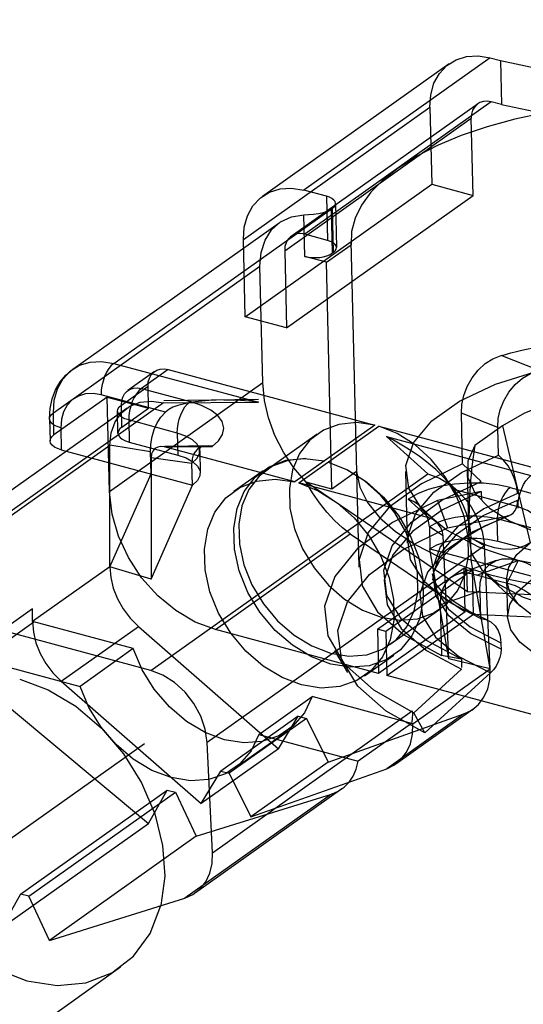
# Model space of a CAD drawing. Header units: millimetres. Extents: x 6 to 414, y 7 to 290.
# Tile 16 of 256: x 111.992 to 112.197, y 76.075 to 76.475. Entities that reach past the tile are written whole.
import ezdxf

# ---------------------------------------------------------------- set-up
doc = ezdxf.new("R2010")
doc.units = ezdxf.units.MM
doc.header["$LTSCALE"] = 23.1
doc.linetypes.add('DASHED', pattern=[0.2, 0.1, -0.1])
doc.layers.get('0').update_dxf_attribs({"linetype": 'CONTINUOUS'})

msp = doc.modelspace()

# ---------------------------------------------------------------- linework, layer by layer
at = {"color": 4, "linetype": 'DASHED'}
msp.add_line((119.57922, 81.52619), (111.48209, 75.78331), dxfattribs=at)
at = {"color": 6, "linetype": 'Continuous'}
for p, q in [((112.09051, 76.40341), (112.1664, 76.45723)), ((112.18312, 76.45961), (112.10723, 76.40579)), ((112.18312, 76.45961), (112.18732, 76.45848)), ((112.18732, 76.45848), (112.25886, 76.44353)), ((112.18732, 76.45848), (112.18774, 76.44058)), ((112.18354, 76.44171), (112.10766, 76.38789)), ((112.18774, 76.44058), (112.18354, 76.44171)), ((112.08267, 76.3857), (112.15855, 76.43952)), ((112.10208, 76.38709), (112.17797, 76.44091)), ((112.15855, 76.43952), (112.15929, 76.40819)), ((112.18774, 76.44058), (112.25928, 76.42562)), ((112.09947, 76.38119), (112.17535, 76.43501)), ((112.17609, 76.40368), (112.17535, 76.43501)), ((112.08341, 76.35437), (112.15929, 76.40819)), ((112.11647, 76.40331), (112.10723, 76.40579)), ((112.15929, 76.40819), (112.17609, 76.40368)), ((112.10021, 76.34986), (112.17609, 76.40368)), ((112.11647, 76.40331), (112.1169, 76.38541)), ((112.02997, 76.33539), (112.11886, 76.39843)), ((112.11832, 76.39805), (112.11874, 76.38015)), ((112.11928, 76.38053), (112.11886, 76.39843)), ((112.12014, 76.40043), (112.12056, 76.38252)), ((112.10768, 76.37887), (112.10728, 76.3958)), ((112.01325, 76.333), (112.09726, 76.39259)), ((112.08341, 76.35437), (112.08267, 76.3857)), ((112.1169, 76.38541), (112.10766, 76.38789)), ((112.09947, 76.38119), (112.10021, 76.34986)), ((112.11651, 76.37651), (112.12651, 76.3836)), ((112.12644, 76.3849), (112.12958, 76.2525)), ((112.11651, 76.37651), (112.10768, 76.37887)), ((112.11928, 76.38053), (112.11874, 76.38015)), ((112.0054, 76.31529), (112.08941, 76.37488)), ((112.09054, 76.32743), (112.08941, 76.37488)), ((112.11869, 76.2843), (112.11651, 76.37651)), ((112.10021, 76.34986), (112.08341, 76.35437)), ((112.20298, 76.33249), (112.1875, 76.33856)), ((112.02997, 76.33539), (112.08877, 76.31961)), ((112.0465, 76.33207), (112.03566, 76.32438)), ((112.05207, 76.33286), (112.04123, 76.32517)), ((112.05207, 76.33286), (112.13614, 76.3103)), ((112.09054, 76.32743), (112.02821, 76.28323)), ((112.03304, 76.31847), (112.04388, 76.32616)), ((112.04123, 76.32517), (112.06097, 76.31987)), ((112.0441, 76.31721), (112.04388, 76.32616)), ((112.02729, 76.32172), (112.00561, 76.30634)), ((112.05092, 76.31557), (112.02476, 76.32259)), ((112.02729, 76.32172), (112.0441, 76.31721)), ((112.02821, 76.28323), (112.02729, 76.32172)), ((112.03534, 76.31724), (111.9226, 76.23728)), ((112.05021, 76.31936), (111.93747, 76.2394)), ((112.03326, 76.30952), (112.03304, 76.31847)), ((112.03326, 76.30952), (112.0441, 76.31721)), ((112.05021, 76.31936), (112.08877, 76.31961)), ((112.08877, 76.32065), (112.05024, 76.32017)), ((112.00561, 76.30634), (112.0054, 76.31529)), ((112.03166, 76.30703), (112.03145, 76.31598)), ((112.18617, 76.30935), (112.17138, 76.31518)), ((112.17187, 76.29459), (112.17138, 76.31518)), ((112.00381, 76.3128), (112.00402, 76.30385)), ((112.00838, 76.3092), (112.00859, 76.30024)), ((112.05577, 76.30708), (112.03602, 76.31238)), ((112.03602, 76.31238), (112.03624, 76.30342)), ((112.13614, 76.3103), (112.10356, 76.28725)), ((112.10525, 76.2868), (112.13771, 76.30988)), ((112.13771, 76.30988), (112.22177, 76.28732)), ((112.18807, 76.31), (112.17687, 76.30206)), ((112.18644, 76.29807), (112.18617, 76.30935)), ((112.18807, 76.31), (112.19929, 76.26251)), ((112.05577, 76.30708), (112.05598, 76.29813)), ((112.11268, 76.30664), (112.09208, 76.29203)), ((112.14086, 76.30563), (112.19967, 76.28985)), ((112.14086, 76.30563), (112.15774, 76.2905)), ((111.91562, 76.22214), (112.02836, 76.3021)), ((112.02834, 76.25271), (112.02836, 76.3021)), ((112.04493, 76.29939), (112.02836, 76.3021)), ((112.03624, 76.30342), (112.05598, 76.29813)), ((112.05064, 76.30145), (112.06992, 76.30158)), ((112.10357, 76.28725), (112.05064, 76.30145)), ((112.06993, 76.30188), (112.05066, 76.30166)), ((112.00859, 76.30024), (112.06194, 76.28593)), ((112.04514, 76.29044), (112.04493, 76.29939)), ((112.04517, 76.29714), (112.04515, 76.24774)), ((112.04517, 76.29714), (112.06173, 76.29488)), ((112.06492, 76.29986), (112.06513, 76.29091)), ((112.06194, 76.28593), (112.06173, 76.29488)), ((112.17187, 76.29459), (112.17936, 76.28731)), ((112.02834, 76.25271), (112.04514, 76.29044)), ((112.045, 76.21054), (112.15774, 76.2905)), ((112.07876, 76.28338), (112.09069, 76.29184)), ((112.1287, 76.2914), (112.11869, 76.2843)), ((112.14867, 76.29138), (112.14935, 76.26229)), ((112.17366, 76.29197), (112.17434, 76.26333)), ((112.04515, 76.24774), (112.06194, 76.28593)), ((112.15817, 76.2726), (112.10524, 76.2868)), ((112.11869, 76.2843), (112.10819, 76.28712)), ((112.17385, 76.24253), (112.10819, 76.28712)), ((112.19119, 76.28493), (112.21093, 76.27964)), ((112.17946, 76.2833), (112.16162, 76.27972)), ((112.19446, 76.27705), (112.1683, 76.28407)), ((112.17946, 76.2833), (112.17954, 76.27996)), ((112.14973, 76.28016), (112.15817, 76.2726)), ((112.16012, 76.27189), (112.15274, 76.27905)), ((112.16162, 76.27972), (112.16573, 76.26854)), ((112.19422, 76.27983), (112.1943, 76.2765)), ((112.16573, 76.26854), (112.19024, 76.27343)), ((112.16391, 76.26527), (112.15834, 76.26896)), ((112.15834, 76.26896), (112.15855, 76.26)), ((112.20572, 76.26684), (112.18598, 76.27214)), ((112.18619, 76.26318), (112.18598, 76.27214)), ((112.07127, 76.22719), (112.12615, 76.26611)), ((112.12615, 76.26611), (112.17288, 76.23438)), ((112.16629, 76.21523), (112.16391, 76.26527)), ((112.1807, 76.26122), (112.06796, 76.18126)), ((112.1807, 76.26122), (112.17514, 76.26445)), ((112.17535, 76.2555), (112.17514, 76.26445)), ((112.18307, 76.21119), (112.1807, 76.26122)), ((112.18619, 76.26318), (112.20594, 76.25789)), ((112.15855, 76.26), (112.2119, 76.24569)), ((112.16629, 76.21523), (112.15855, 76.26)), ((112.16936, 76.24955), (112.18569, 76.25538)), ((112.18307, 76.21119), (112.17535, 76.2555)), ((112.17762, 76.24934), (112.19444, 76.25531)), ((112.19444, 76.25531), (112.18981, 76.24607)), ((112.02834, 76.25271), (111.9969, 76.23041)), ((112.04515, 76.24774), (112.02834, 76.25271)), ((112.13721, 76.22729), (112.17246, 76.25228)), ((112.17582, 76.25138), (112.14058, 76.22639)), ((112.17246, 76.25228), (112.17364, 76.25148)), ((112.17288, 76.23438), (112.17246, 76.25228)), ((112.17364, 76.25148), (112.17582, 76.25138)), ((112.17385, 76.24253), (112.17364, 76.25148)), ((112.17624, 76.23348), (112.17582, 76.25138)), ((112.19537, 76.23663), (112.1814, 76.24966)), ((112.18971, 76.24757), (112.19008, 76.23235)), ((112.16275, 76.23719), (112.17882, 76.24292)), ((112.29469, 76.23707), (112.17385, 76.24253)), ((112.17882, 76.24292), (112.17908, 76.23164)), ((112.045, 76.21054), (111.93747, 76.2394)), ((112.16275, 76.23719), (112.16323, 76.2166)), ((111.9969, 76.23559), (111.9156, 76.17793)), ((111.9969, 76.23041), (111.9969, 76.23559)), ((112.17288, 76.23438), (112.13764, 76.20938)), ((112.141, 76.20848), (112.17624, 76.23348)), ((112.16301, 76.23568), (112.14241, 76.22107)), ((112.17624, 76.23348), (112.26224, 76.22959)), ((111.97575, 76.21491), (111.99743, 76.23029)), ((112.03789, 76.21944), (111.99743, 76.23029)), ((112.00857, 76.20615), (112.04, 76.22844)), ((112.04, 76.22844), (112.09692, 76.17872)), ((112.13764, 76.20938), (112.07127, 76.22719)), ((112.14058, 76.22639), (112.13721, 76.22729)), ((112.13721, 76.22729), (112.13764, 76.20938)), ((112.14058, 76.22639), (112.141, 76.20848)), ((112.18744, 76.22185), (112.18752, 76.21852)), ((112.03789, 76.21944), (112.01621, 76.20406)), ((112.12521, 76.20969), (112.11989, 76.21866)), ((111.97575, 76.21491), (112.01621, 76.20406)), ((112.13199, 76.20834), (112.14391, 76.21679)), ((112.17137, 76.21509), (112.16323, 76.2166)), ((112.18307, 76.21119), (112.16629, 76.21523)), ((112.17137, 76.21509), (112.17144, 76.21176)), ((112.15164, 76.18889), (112.18307, 76.21119)), ((112.15206, 76.19337), (112.17146, 76.21108)), ((112.18317, 76.20953), (112.15651, 76.18522)), ((112.00857, 76.20615), (112.06548, 76.15642)), ((112.20737, 76.19067), (112.141, 76.20848)), ((112.08897, 76.18453), (112.11065, 76.19991)), ((112.15164, 76.18891), (112.11065, 76.19991)), ((111.98749, 76.19544), (112.04407, 76.14832)), ((112.07009, 76.13646), (112.15139, 76.19413)), ((112.11714, 76.17329), (112.17242, 76.19291)), ((112.17242, 76.19291), (112.14098, 76.17061)), ((112.17612, 76.19483), (112.14468, 76.17253)), ((112.15651, 76.18522), (112.15206, 76.19337)), ((112.10498, 76.19194), (112.07355, 76.16965)), ((112.10834, 76.19104), (112.07691, 76.16875)), ((112.09692, 76.17872), (112.10498, 76.19194)), ((112.10498, 76.19194), (112.10834, 76.19104)), ((112.10834, 76.19104), (112.11714, 76.17329)), ((112.1511, 76.18906), (112.12942, 76.17368)), ((112.07887, 76.17066), (112.10055, 76.18604)), ((112.07008, 76.13647), (112.06796, 76.18126)), ((112.08897, 76.18453), (112.12942, 76.17368)), ((112.09692, 76.17872), (112.06548, 76.15642)), ((112.11714, 76.17329), (112.0857, 76.151)), ((112.06548, 76.15642), (112.07355, 76.16965)), ((112.07355, 76.16965), (112.07691, 76.16875)), ((112.0857, 76.151), (112.14098, 76.17061)), ((112.07691, 76.16875), (112.0857, 76.151)), ((111.99206, 76.11965), (112.05169, 76.16193)), ((111.99542, 76.11875), (112.05505, 76.16103)), ((112.04407, 76.14832), (112.05169, 76.16193)), ((112.05169, 76.16193), (112.05505, 76.16103)), ((112.05505, 76.16103), (112.0634, 76.14314)), ((112.12275, 76.1624), (112.06313, 76.12011)), ((112.11847, 76.16029), (112.05884, 76.118)), ((112.0634, 76.14314), (112.11847, 76.16029)), ((111.98445, 76.10604), (112.04407, 76.14832)), ((112.0634, 76.14314), (112.00378, 76.10085)), ((111.99206, 76.11965), (111.98445, 76.10604)), ((111.99542, 76.11875), (111.99206, 76.11965)), ((112.00378, 76.10085), (111.99542, 76.11875)), ((112.00378, 76.10085), (112.05884, 76.118)), ((112.03274, 76.08988), (111.49072, 75.70545))]:
    msp.add_line(p, q, dxfattribs=at)
for points in [[(112.15855, 76.43952), (112.15891, 76.44461), (112.16021, 76.44924), (112.16241, 76.45325), (112.16548, 76.45653), (112.1692, 76.45884), (112.17348, 76.46015), (112.17815, 76.46042), (112.18312, 76.45961)], [(112.18354, 76.44171), (112.18191, 76.44198), (112.18036, 76.44189), (112.17893, 76.44146), (112.17766, 76.44068), (112.17665, 76.43961), (112.17592, 76.43828), (112.17548, 76.43674), (112.17535, 76.43501)], [(112.20466, 76.43704), (112.19313, 76.43461), (112.18183, 76.43155), (112.17129, 76.42798), (112.16193, 76.42408), (112.15322, 76.41963), (112.1456, 76.4148)], [(112.1456, 76.4148), (112.13954, 76.41), (112.13458, 76.40497), (112.13076, 76.39976), (112.12813, 76.39444), (112.12671, 76.38904), (112.12651, 76.3836)], [(112.08267, 76.3857), (112.08302, 76.39079), (112.08433, 76.39542), (112.08653, 76.39943), (112.0896, 76.40271), (112.09332, 76.40502), (112.0976, 76.40633), (112.10226, 76.4066), (112.10723, 76.40579)], [(112.11886, 76.39843), (112.11957, 76.39907), (112.12, 76.39974), (112.12014, 76.40044), (112.11996, 76.40114), (112.11948, 76.40179), (112.11872, 76.40238), (112.11772, 76.4029), (112.11647, 76.40331)], [(112.10728, 76.3958), (112.10913, 76.39587), (112.11115, 76.39604), (112.11323, 76.39631), (112.11521, 76.39673), (112.11695, 76.39732), (112.11832, 76.39805)], [(112.08941, 76.37488), (112.08987, 76.38049), (112.09147, 76.38552), (112.09416, 76.38974), (112.0978, 76.39295), (112.10222, 76.39501), (112.10728, 76.3958)], [(112.10766, 76.38789), (112.10603, 76.38816), (112.10447, 76.38807), (112.10304, 76.38764), (112.10178, 76.38686), (112.10077, 76.38579), (112.10003, 76.38446), (112.09959, 76.38292), (112.09947, 76.38119)], [(112.11928, 76.38053), (112.12, 76.38116), (112.12043, 76.38184), (112.12056, 76.38253), (112.12038, 76.38323), (112.1199, 76.38389), (112.11915, 76.38448), (112.11814, 76.38499), (112.1169, 76.38541)], [(112.10768, 76.37887), (112.10907, 76.37858), (112.11057, 76.37842), (112.11213, 76.37839), (112.11371, 76.3785), (112.11519, 76.37874), (112.11656, 76.3791), (112.11775, 76.37957), (112.11874, 76.38015)], [(112.1875, 76.33856), (112.18931, 76.33906), (112.19151, 76.33965), (112.19373, 76.34021), (112.19598, 76.34076), (112.19787, 76.34119), (112.2004, 76.34175)], [(112.17138, 76.31518), (112.17158, 76.31874), (112.17235, 76.32232), (112.17374, 76.32601), (112.17569, 76.32954), (112.17817, 76.33267), (112.18105, 76.33531), (112.18413, 76.33726), (112.1875, 76.33856)], [(112.00381, 76.3128), (112.00402, 76.31701), (112.00484, 76.32097), (112.00622, 76.32459), (112.00812, 76.32784), (112.01049, 76.33066), (112.01325, 76.333)], [(112.0054, 76.31529), (112.00576, 76.32038), (112.00706, 76.32502), (112.00926, 76.32903), (112.01233, 76.3323), (112.01606, 76.33461), (112.02033, 76.33592), (112.025, 76.33619), (112.02997, 76.33539)], [(112.02997, 76.33539), (112.02892, 76.33447), (112.02792, 76.33325), (112.027, 76.33176), (112.0262, 76.33005), (112.02556, 76.32822), (112.02509, 76.32633), (112.02482, 76.32444), (112.02476, 76.32259)], [(112.04388, 76.32616), (112.044, 76.32786), (112.04444, 76.3294), (112.04517, 76.33074), (112.04619, 76.33183), (112.04744, 76.3326), (112.04886, 76.33304), (112.05042, 76.33313), (112.05207, 76.33286)], [(112.19444, 76.25531), (112.1784, 76.26073), (112.16514, 76.26767), (112.15553, 76.27576), (112.14999, 76.28463), (112.14877, 76.2939), (112.1519, 76.30316), (112.15927, 76.31201), (112.17054, 76.32006), (112.18522, 76.32697), (112.20298, 76.33249)], [(112.18617, 76.30935), (112.18638, 76.31293), (112.18718, 76.31652), (112.18862, 76.32021), (112.19063, 76.32371), (112.19321, 76.3268), (112.1962, 76.32939), (112.19944, 76.33127), (112.20298, 76.33249)], [(112.03304, 76.31847), (112.03316, 76.32017), (112.0336, 76.32172), (112.03433, 76.32305), (112.03535, 76.32414), (112.03659, 76.32491), (112.03802, 76.32535), (112.03958, 76.32544), (112.04123, 76.32517)], [(112.04123, 76.32517), (112.04018, 76.32425), (112.03918, 76.32303), (112.03827, 76.32155), (112.03746, 76.31983), (112.03682, 76.31801), (112.03636, 76.31611), (112.03609, 76.31422), (112.03602, 76.31238)], [(112.10819, 76.28712), (112.10324, 76.29295), (112.09898, 76.29932), (112.0955, 76.3061), (112.09286, 76.31327), (112.09121, 76.32035), (112.09054, 76.32743)], [(112.28772, 76.32147), (112.27521, 76.32409), (112.26169, 76.32557), (112.24767, 76.32583), (112.23344, 76.32484), (112.22004, 76.32267), (112.20774, 76.31941), (112.19699, 76.31516), (112.18807, 76.31)], [(112.02476, 76.32259), (112.0215, 76.32313), (112.01839, 76.32296), (112.01553, 76.32209), (112.013, 76.32054), (112.01099, 76.31839), (112.00951, 76.31573), (112.00863, 76.31265), (112.00838, 76.3092)], [(112.02836, 76.3021), (112.0289, 76.30712), (112.0305, 76.31157), (112.03307, 76.31525), (112.03649, 76.31798), (112.04068, 76.31964), (112.04529, 76.3201), (112.05021, 76.31936)], [(112.03602, 76.31238), (112.0345, 76.31289), (112.03323, 76.31352), (112.03228, 76.31427), (112.03167, 76.3151), (112.03145, 76.31595), (112.03161, 76.31682), (112.03214, 76.31767), (112.03304, 76.31847)], [(112.07159, 76.32042), (112.0686, 76.32029), (112.06576, 76.32008), (112.06307, 76.31977), (112.06054, 76.31938), (112.05817, 76.31888), (112.05595, 76.31832), (112.05397, 76.3176), (112.05228, 76.31666), (112.05092, 76.31557)], [(112.05577, 76.30708), (112.05583, 76.30889), (112.05609, 76.31078), (112.05655, 76.31267), (112.0572, 76.31453), (112.058, 76.31622), (112.05891, 76.31771), (112.05991, 76.31894), (112.06097, 76.31987)], [(112.06992, 76.30158), (112.0726, 76.30395), (112.07421, 76.30648), (112.0747, 76.30909), (112.07403, 76.31171), (112.07225, 76.31416), (112.06941, 76.31639), (112.06564, 76.31831), (112.06097, 76.31987)], [(112.08877, 76.31961), (112.08503, 76.31999), (112.08144, 76.32025), (112.078, 76.3204), (112.07472, 76.32046)], [(112.00838, 76.3092), (112.00685, 76.30971), (112.00559, 76.31034), (112.00464, 76.31109), (112.00403, 76.31192), (112.00381, 76.31277), (112.00396, 76.31364), (112.0045, 76.31449), (112.0054, 76.31529)], [(112.04493, 76.29939), (112.04503, 76.30259), (112.04551, 76.30563), (112.04637, 76.30853), (112.04757, 76.3112), (112.04909, 76.31353), (112.05092, 76.31557)], [(112.03326, 76.30952), (112.03236, 76.30873), (112.03182, 76.30789), (112.03166, 76.30702), (112.03188, 76.30614), (112.03248, 76.30533), (112.03342, 76.30459), (112.03468, 76.30395), (112.03624, 76.30342)], [(112.13614, 76.3103), (112.12871, 76.31131), (112.12155, 76.31059), (112.1152, 76.30821), (112.10973, 76.30418), (112.10555, 76.2988), (112.10269, 76.29215), (112.10137, 76.28457), (112.10163, 76.27654), (112.10347, 76.26815), (112.10673, 76.26003), (112.11141, 76.25225), (112.11723, 76.2453), (112.12384, 76.23956), (112.13117, 76.2351), (112.13877, 76.23222)], [(112.13877, 76.23222), (112.14622, 76.23104), (112.15344, 76.23157), (112.15987, 76.23379), (112.16545, 76.23766), (112.16977, 76.2429), (112.17277, 76.24944), (112.17425, 76.25694), (112.17416, 76.26492), (112.17248, 76.27331), (112.16936, 76.28146), (112.16482, 76.28931), (112.1591, 76.29636), (112.15257, 76.30222), (112.14529, 76.30683), (112.13771, 76.30988)], [(112.00859, 76.30024), (112.00707, 76.30075), (112.0058, 76.30139), (112.00485, 76.30213), (112.00424, 76.30296), (112.00402, 76.30382), (112.00418, 76.30469), (112.00471, 76.30554), (112.00561, 76.30634)], [(112.06173, 76.29488), (112.06371, 76.2967), (112.06476, 76.29865), (112.06483, 76.30063), (112.06388, 76.30259), (112.062, 76.30435), (112.05927, 76.30587), (112.05577, 76.30708)], [(112.1683, 76.28407), (112.16663, 76.28619), (112.16487, 76.28827), (112.16295, 76.29027), (112.1609, 76.29219), (112.15876, 76.29405), (112.15652, 76.29586), (112.15417, 76.29762), (112.15173, 76.29933), (112.14918, 76.30099), (112.14652, 76.30259), (112.14375, 76.30415), (112.14086, 76.30563)], [(112.05064, 76.30145), (112.04914, 76.30163), (112.04784, 76.3014), (112.04671, 76.30074), (112.04584, 76.29976), (112.04534, 76.29857), (112.04517, 76.29714)], [(112.06992, 76.30158), (112.06829, 76.30185), (112.06673, 76.30176), (112.0653, 76.30133), (112.06404, 76.30055), (112.06303, 76.29948), (112.06229, 76.29815), (112.06185, 76.29661), (112.06173, 76.29488)], [(112.06492, 76.29986), (112.06499, 76.30072), (112.06517, 76.30131), (112.06531, 76.30161), (112.06529, 76.30159), (112.06499, 76.30129), (112.06434, 76.30078)], [(112.17687, 76.30206), (112.17402, 76.29561), (112.17403, 76.28898), (112.17699, 76.28253), (112.18278, 76.27653), (112.19117, 76.27121), (112.20182, 76.26678), (112.21432, 76.26341), (112.22818, 76.26124), (112.24284, 76.26035), (112.25773, 76.26078), (112.27226, 76.26251), (112.28586, 76.26547), (112.298, 76.26955)], [(112.05598, 76.29813), (112.05943, 76.29694), (112.06217, 76.29542), (112.06407, 76.29366), (112.06503, 76.29171), (112.06498, 76.28972), (112.06395, 76.28777), (112.06194, 76.28593)], [(112.17908, 76.23164), (112.16583, 76.23858), (112.15622, 76.24667), (112.15068, 76.25554), (112.14945, 76.26481), (112.15268, 76.27422), (112.16012, 76.28306), (112.17145, 76.2911), (112.18644, 76.29807)], [(112.19416, 76.28249), (112.19387, 76.2853), (112.19314, 76.28811), (112.19192, 76.29103), (112.19033, 76.29379), (112.18852, 76.2961), (112.18644, 76.29807)], [(112.11828, 76.21313), (112.11035, 76.21612), (112.1026, 76.22082), (112.0956, 76.22687), (112.08942, 76.2342), (112.08453, 76.24228), (112.08099, 76.25101), (112.07902, 76.25988), (112.07873, 76.26837), (112.0801, 76.2764), (112.08303, 76.28335), (112.0875, 76.28916), (112.09316, 76.29338), (112.09996, 76.29599), (112.10753, 76.29677), (112.11548, 76.29571)], [(112.10805, 76.2967), (112.1009, 76.29597), (112.09456, 76.29357), (112.08909, 76.28953), (112.08492, 76.28415), (112.08208, 76.27748), (112.08078, 76.27003), (112.08105, 76.26187), (112.08289, 76.25348), (112.08617, 76.24535), (112.09085, 76.23758), (112.09658, 76.23074), (112.1033, 76.22491), (112.11051, 76.22052), (112.11817, 76.21761)], [(112.11717, 76.29526), (112.12508, 76.29209), (112.13278, 76.28723), (112.1397, 76.28105), (112.14576, 76.2736), (112.15051, 76.26546), (112.1539, 76.25669), (112.15569, 76.24783), (112.15581, 76.23938), (112.15427, 76.23144), (112.15117, 76.22461), (112.14656, 76.21895), (112.14078, 76.21489), (112.13388, 76.21247), (112.12626, 76.21188), (112.11828, 76.21313)], [(112.17187, 76.29459), (112.15507, 76.28648), (112.14195, 76.27693), (112.13348, 76.26665), (112.12972, 76.25573), (112.13097, 76.24497), (112.13721, 76.23446), (112.14797, 76.22498), (112.16323, 76.2166)], [(112.34849, 76.29345), (112.34537, 76.28434), (112.33801, 76.27549), (112.32674, 76.26744), (112.31206, 76.26053), (112.2946, 76.25508), (112.27514, 76.25132), (112.25452, 76.24941), (112.23364, 76.24944), (112.21341, 76.25141), (112.19444, 76.25531)], [(112.11817, 76.21761), (112.12562, 76.21643), (112.13284, 76.21696), (112.13927, 76.21918), (112.14486, 76.22305), (112.14917, 76.22829), (112.15218, 76.23484), (112.15364, 76.2422), (112.15356, 76.25031), (112.15189, 76.2587), (112.14876, 76.26685), (112.14422, 76.2747), (112.13861, 76.28164), (112.13197, 76.28761), (112.12482, 76.29216)], [(112.1287, 76.2914), (112.13004, 76.28511), (112.13316, 76.2788), (112.138, 76.27273), (112.14449, 76.26701), (112.15253, 76.26171), (112.16228, 76.25679)], [(112.15774, 76.2905), (112.1624, 76.28874), (112.16629, 76.28644), (112.16979, 76.28361), (112.17286, 76.28038), (112.17532, 76.27705), (112.17728, 76.27366), (112.17876, 76.27032), (112.17978, 76.26711), (112.18042, 76.26402), (112.1807, 76.26122)], [(112.1695, 76.28388), (112.16759, 76.28567), (112.16559, 76.28762), (112.16348, 76.28972)], [(112.19446, 76.27705), (112.19452, 76.27887), (112.19479, 76.28076), (112.19525, 76.28265), (112.1959, 76.28451), (112.19669, 76.2862), (112.1976, 76.28769), (112.1986, 76.28891), (112.19967, 76.28985)], [(112.10635, 76.20468), (112.09843, 76.20767), (112.09067, 76.21236), (112.08367, 76.21841), (112.0775, 76.22575), (112.07261, 76.23382), (112.06906, 76.24255), (112.0671, 76.25142), (112.0668, 76.25992), (112.06817, 76.26794), (112.0711, 76.27489), (112.07557, 76.2807), (112.08124, 76.28493), (112.08804, 76.28753), (112.0956, 76.28832), (112.10356, 76.28725)], [(112.10525, 76.2868), (112.11315, 76.28363), (112.12086, 76.27877), (112.12777, 76.27259), (112.13384, 76.26514), (112.13858, 76.257), (112.14197, 76.24824), (112.14376, 76.23937), (112.14389, 76.23092), (112.14234, 76.22299), (112.13925, 76.21615), (112.13464, 76.21049), (112.12885, 76.20643), (112.12195, 76.20401), (112.11433, 76.20342), (112.10635, 76.20468)], [(112.12615, 76.26611), (112.12293, 76.26857), (112.11975, 76.2715), (112.11664, 76.27487), (112.11366, 76.27864), (112.11083, 76.28274), (112.10819, 76.28712)], [(112.17137, 76.21509), (112.15723, 76.22268), (112.14699, 76.23147), (112.14109, 76.24107), (112.13981, 76.25127), (112.14322, 76.26129), (112.15113, 76.27087), (112.16345, 76.27975), (112.17936, 76.28731)], [(112.19119, 76.28493), (112.18599, 76.28603), (112.18036, 76.28664), (112.17453, 76.28675), (112.16861, 76.28634), (112.16303, 76.28544), (112.15791, 76.28408), (112.15344, 76.28231), (112.14973, 76.28016)], [(112.19119, 76.28493), (112.19014, 76.28402), (112.18914, 76.28279), (112.18823, 76.28131), (112.18742, 76.27959), (112.18678, 76.27777), (112.18632, 76.27587), (112.18605, 76.27398), (112.18598, 76.27214)], [(112.07127, 76.22719), (112.06309, 76.23024), (112.05518, 76.23487), (112.04785, 76.24091), (112.04126, 76.24827), (112.0359, 76.25642), (112.03184, 76.26516), (112.02924, 76.27416), (112.02821, 76.28323)], [(112.17946, 76.2833), (112.16365, 76.2758), (112.15148, 76.26708), (112.14346, 76.25752), (112.13991, 76.24733), (112.1411, 76.2373), (112.14689, 76.22768), (112.15723, 76.21873), (112.17146, 76.21108)], [(112.19416, 76.28249), (112.18044, 76.2763), (112.16984, 76.26901), (112.16277, 76.26081), (112.15977, 76.25234), (112.16082, 76.24386), (112.166, 76.23562), (112.17491, 76.22825), (112.18744, 76.22185)], [(112.1683, 76.28407), (112.17026, 76.28101), (112.1719, 76.27783), (112.17325, 76.27447), (112.17426, 76.27107), (112.17488, 76.26774), (112.17514, 76.26445)], [(112.16162, 76.27972), (112.14334, 76.2707), (112.12905, 76.26014), (112.11982, 76.2488), (112.1157, 76.23676), (112.11707, 76.22469), (112.12371, 76.2133), (112.13558, 76.20263), (112.15206, 76.19337)], [(112.15834, 76.26896), (112.158, 76.27135), (112.15711, 76.27373), (112.15573, 76.27595), (112.15396, 76.27784), (112.15191, 76.27927), (112.14973, 76.28016)], [(112.1875, 76.21919), (112.17517, 76.22546), (112.16619, 76.23281), (112.16094, 76.24105), (112.15981, 76.24953), (112.16274, 76.258), (112.16974, 76.26621), (112.18028, 76.27352), (112.19422, 76.27983)], [(112.19024, 76.27343), (112.1914, 76.27383), (112.19238, 76.27453), (112.1932, 76.27556), (112.19381, 76.27683), (112.19414, 76.27825), (112.19422, 76.27983)], [(112.21169, 76.25464), (112.21117, 76.25872), (112.20985, 76.26282), (112.20779, 76.26674), (112.20503, 76.27033), (112.20181, 76.27331), (112.19825, 76.27558), (112.19446, 76.27705)], [(112.19024, 76.27343), (112.17601, 76.26691), (112.16486, 76.25914), (112.15754, 76.25056), (112.15442, 76.24171), (112.15551, 76.23269), (112.16087, 76.22407), (112.17026, 76.21622), (112.18317, 76.20953)], [(112.18598, 76.27214), (112.18199, 76.27294), (112.17766, 76.27333), (112.1732, 76.27327), (112.16877, 76.27277), (112.16473, 76.27185), (112.16121, 76.27057), (112.15834, 76.26896)], [(112.15971, 76.2472), (112.16031, 76.25092), (112.16255, 76.25521), (112.16669, 76.25987), (112.1728, 76.26464), (112.18093, 76.26931), (112.19093, 76.27362)], [(112.16391, 76.26527), (112.16366, 76.26685), (112.16308, 76.26835), (112.1621, 76.26984), (112.16089, 76.27114), (112.15959, 76.27203), (112.15817, 76.2726)], [(112.15651, 76.18522), (112.14077, 76.19395), (112.1292, 76.20416), (112.12257, 76.21528), (112.12116, 76.22687), (112.12502, 76.23844), (112.13399, 76.24953), (112.14772, 76.25969), (112.16573, 76.26854)], [(112.15855, 76.26), (112.16137, 76.2616), (112.16489, 76.26288), (112.16892, 76.26381), (112.17334, 76.26432), (112.1778, 76.26438), (112.18214, 76.264), (112.18619, 76.26318)], [(112.17438, 76.2648), (112.17544, 76.25798), (112.17963, 76.25145), (112.18677, 76.2455), (112.19655, 76.24038), (112.20855, 76.2363), (112.22229, 76.23344), (112.23716, 76.23192), (112.25255, 76.2318), (112.2678, 76.23309), (112.2825, 76.23579)], [(112.19929, 76.26251), (112.19676, 76.26103), (112.19406, 76.2601), (112.19113, 76.25971), (112.18804, 76.25982), (112.18481, 76.26045), (112.18145, 76.26151), (112.17799, 76.26296), (112.17438, 76.2648)], [(112.21718, 76.22592), (112.20801, 76.22899), (112.20042, 76.23282), (112.19472, 76.23726), (112.19106, 76.24224), (112.18972, 76.2474), (112.19066, 76.25261), (112.19386, 76.25769), (112.19929, 76.26251)], [(112.21754, 76.21071), (112.20837, 76.21377), (112.20078, 76.2176), (112.19508, 76.22204), (112.19142, 76.22702), (112.19008, 76.23218), (112.19103, 76.23739), (112.19422, 76.24247), (112.19965, 76.2473), (112.20693, 76.25152), (112.21585, 76.25507), (112.22607, 76.2578), (112.23741, 76.25964), (112.24904, 76.26046), (112.26071, 76.26026), (112.27197, 76.25905), (112.28258, 76.25684)], [(112.16228, 76.25679), (112.16862, 76.2542), (112.17571, 76.25172), (112.18324, 76.24949), (112.19115, 76.24754), (112.1994, 76.24587), (112.20825, 76.24446)], [(112.17882, 76.24292), (112.179, 76.2463), (112.17976, 76.24931), (112.18106, 76.25184), (112.18287, 76.25382), (112.18517, 76.25518), (112.18791, 76.25589), (112.19103, 76.25593), (112.19444, 76.25531)], [(112.21319, 76.23369), (112.21276, 76.23721), (112.21164, 76.24064), (112.2098, 76.24407), (112.20738, 76.24727), (112.20444, 76.25006), (112.2012, 76.25239), (112.19788, 76.25412), (112.19444, 76.25531)], [(112.02834, 76.25271), (112.02869, 76.2484), (112.02974, 76.24402), (112.03146, 76.23971), (112.03378, 76.2356), (112.03664, 76.23182), (112.04, 76.22844)], [(112.18203, 76.23101), (112.17438, 76.23465), (112.16838, 76.2384), (112.16407, 76.24202), (112.16135, 76.24528), (112.16001, 76.24793), (112.15965, 76.24986)], [(112.17762, 76.24934), (112.17446, 76.25003), (112.17158, 76.25005), (112.16892, 76.24936), (112.16664, 76.24802), (112.16487, 76.24598), (112.16361, 76.24342), (112.16292, 76.24051), (112.16275, 76.23719)], [(112.18981, 76.24607), (112.18799, 76.2465), (112.18584, 76.24703), (112.18371, 76.24759), (112.18161, 76.24816), (112.17988, 76.24866), (112.17762, 76.24934)], [(112.20871, 76.22485), (112.20826, 76.22839), (112.20711, 76.23189), (112.2053, 76.23523), (112.20291, 76.2383), (112.20005, 76.24099), (112.19683, 76.24322), (112.19337, 76.24494), (112.18981, 76.24607)], [(111.9969, 76.23043), (111.99725, 76.22613), (111.9983, 76.22175), (112.00001, 76.21744), (112.00233, 76.21333), (112.00519, 76.20954), (112.00857, 76.20615)], [(112.17908, 76.23164), (112.18135, 76.23127), (112.18332, 76.23033), (112.18504, 76.22876), (112.18636, 76.22675), (112.18714, 76.22447), (112.18744, 76.22185)], [(112.07492, 76.18238), (112.06712, 76.18531), (112.05949, 76.18988), (112.05257, 76.19577), (112.04644, 76.20293), (112.04154, 76.21081), (112.03789, 76.21944)], [(112.1875, 76.21919), (112.18741, 76.2175), (112.18704, 76.21579), (112.18638, 76.21402), (112.18549, 76.21233), (112.18442, 76.21084), (112.18317, 76.20953)], [(112.06796, 76.18126), (112.06717, 76.18663), (112.06534, 76.19201), (112.06256, 76.19712), (112.05896, 76.20173), (112.05465, 76.20567), (112.04996, 76.20863), (112.045, 76.21054)], [(112.17242, 76.19291), (112.17562, 76.19448), (112.17834, 76.19676), (112.18051, 76.19966), (112.18205, 76.20309), (112.18291, 76.20695), (112.18307, 76.21119)], [(111.99166, 76.20707), (112.00326, 76.20272), (112.01445, 76.19603), (112.02493, 76.18713), (112.03393, 76.17667), (112.04126, 76.16494), (112.04669, 76.15222), (112.04983, 76.13943), (112.05065, 76.12691), (112.04907, 76.11496)], [(112.05323, 76.167), (112.04544, 76.16993), (112.03781, 76.17451), (112.03089, 76.1804), (112.02476, 76.18755), (112.01986, 76.19544), (112.01621, 76.20406)], [(112.11065, 76.19991), (112.10747, 76.1933), (112.10282, 76.18785), (112.09706, 76.18396), (112.09024, 76.18166), (112.08286, 76.18113), (112.07492, 76.18238)], [(112.15139, 76.19413), (112.15141, 76.19326), (112.15141, 76.1924), (112.15138, 76.19154), (112.15132, 76.1907), (112.15122, 76.18987), (112.1511, 76.18906)], [(112.14098, 76.17061), (112.14418, 76.17219), (112.1469, 76.17446), (112.14907, 76.17736), (112.15061, 76.1808), (112.15148, 76.18466), (112.15164, 76.18891)], [(112.08897, 76.18453), (112.08578, 76.17793), (112.08114, 76.17247), (112.07538, 76.16858), (112.06856, 76.16628), (112.06118, 76.16575), (112.05323, 76.167)], [(112.11847, 76.16029), (112.12119, 76.16143), (112.12361, 76.16306), (112.12569, 76.16514), (112.12737, 76.16763), (112.12862, 76.17048), (112.12942, 76.17368)], [(111.93791, 76.14479), (111.94269, 76.13124), (111.94984, 76.11836), (111.95916, 76.10658), (111.96993, 76.09684), (111.98198, 76.08927), (111.99457, 76.08443)], [(112.05884, 76.118), (112.06217, 76.11949), (112.06507, 76.12176), (112.06735, 76.12466), (112.069, 76.12819), (112.06991, 76.13211), (112.07008, 76.13647)], [(111.99457, 76.08443), (112.00689, 76.08255), (112.01857, 76.08361), (112.02922, 76.08766), (112.03801, 76.09438), (112.04479, 76.10366), (112.04907, 76.11496)]]:
    msp.add_lwpolyline(points, dxfattribs=at)
msp.add_ellipse((112.25496, 76.02698), major_axis=(-0.06687, 0.29566), ratio=0.152092, start_param=0.342378, end_param=0.602536, dxfattribs=at)

doc.saveas('drawing.dxf')
